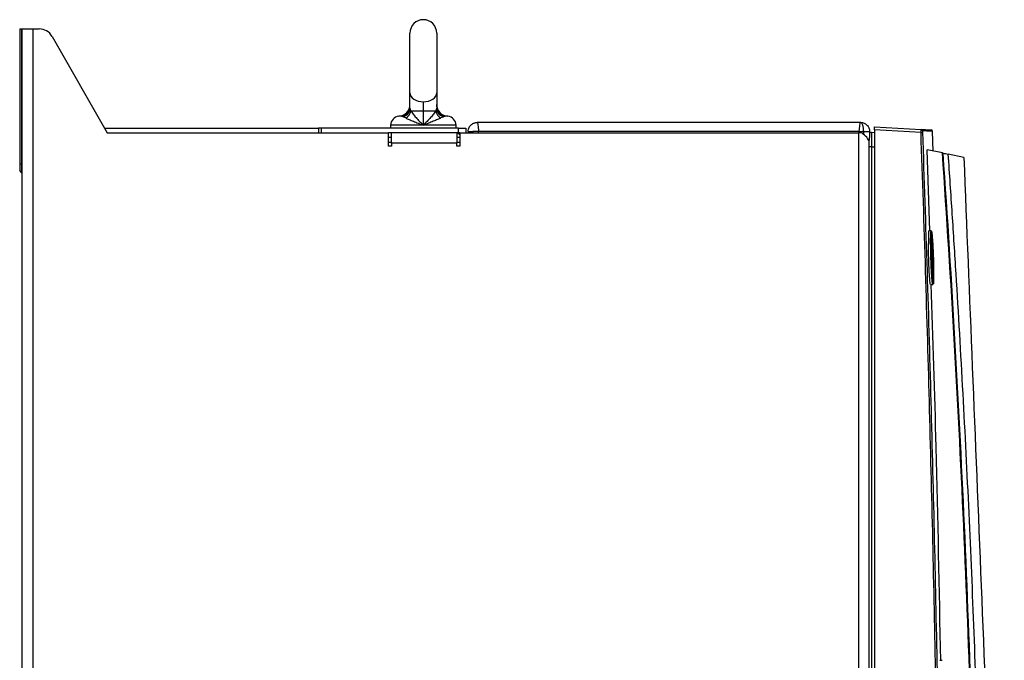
# Model space of a CAD drawing. Header units: millimetres. Extents: x 11 to 939, y -289 to 1138.
# Tile 38 of 86: x 252 to 418, y 535 to 643. Entities that reach past the tile are written whole.
import ezdxf

# ---------------------------------------------------------------- set-up
doc = ezdxf.new("R2010")
doc.units = ezdxf.units.MM

msp = doc.modelspace()

# ---------------------------------------------------------------- linework, layer by layer
at = {"color": 7, "linetype": 'Continuous', "lineweight": 25}
for p, q in [((252.46, 641.22), (252.46, 618.47)), ((252.46, 641.22), (252.83, 641.22)), ((252.83, 618.47), (252.83, 641.22)), ((252.83, 641.22), (252.89, 641.22)), ((252.89, 208.72), (252.89, 641.22)), ((252.89, 641.22), (254.69, 641.22)), ((254.69, 641.22), (254.69, 208.72)), ((254.69, 641.22), (255.74, 641.22)), ((257.91, 639.96), (267.19, 623.72)), ((318.09, 630.47), (318.09, 640.52)), ((322.59, 640.52), (322.59, 630.47)), ((318.09, 627.86), (318.09, 630.47)), ((322.59, 630.47), (322.59, 627.86)), ((320.34, 627.44), (320.34, 628.95)), ((318.24, 627.44), (320.34, 627.44)), ((320.34, 627.44), (322.44, 627.44)), ((320.34, 625.02), (320.34, 627.44)), ((266.73, 624.52), (302.71, 624.52)), ((302.71, 624.52), (302.71, 623.72)), ((303.21, 624.52), (302.71, 624.52)), ((317.56, 624.52), (303.21, 624.52)), ((303.21, 623.72), (303.21, 624.52)), ((314.84, 625.02), (314.84, 624.52)), ((323.11, 624.52), (317.56, 624.52)), ((326.26, 624.52), (323.11, 624.52)), ((325.84, 624.52), (325.84, 625.02)), ((326.26, 623.72), (326.26, 624.52)), ((326.26, 624.52), (327.51, 624.52)), ((327.51, 624.52), (327.51, 623.72)), ((393.89, 625.47), (329.39, 625.47)), ((396.21, 624.72), (404.04, 624.31)), ((396.21, 624.22), (396.21, 624.72)), ((396.21, 624.22), (396.21, 436.72)), ((404.03, 623.81), (396.21, 624.22)), ((267.19, 623.72), (314.46, 623.72)), ((314.46, 621.47), (314.46, 623.72)), ((326.26, 623.72), (314.46, 623.72)), ((314.96, 622.92), (314.46, 622.92)), ((314.96, 621.97), (314.96, 623.72)), ((325.96, 623.72), (325.96, 621.97)), ((326.46, 622.92), (325.96, 622.92)), ((326.46, 623.72), (326.26, 623.72)), ((326.46, 623.72), (326.46, 621.47)), ((326.46, 623.72), (393.59, 623.72)), ((327.89, 623.97), (328.69, 623.97)), ((327.89, 623.97), (327.89, 623.72)), ((329.64, 623.97), (328.69, 623.97)), ((328.69, 623.97), (328.69, 623.72)), ((393.63, 623.97), (329.64, 623.97)), ((329.64, 623.72), (329.64, 623.97)), ((393.59, 226.22), (393.59, 623.72)), ((394.09, 623.72), (393.59, 623.72)), ((393.63, 623.97), (394.39, 623.97)), ((393.63, 623.72), (393.63, 623.97)), ((394.39, 623.97), (395.39, 623.97)), ((395.39, 623.97), (395.39, 622.93)), ((395.68, 623.81), (396.21, 623.83)), ((406.09, 620.67), (405.99, 623.98)), ((314.96, 622.12), (314.46, 622.12)), ((314.96, 621.47), (314.46, 621.47)), ((314.96, 621.97), (314.96, 621.47)), ((325.96, 621.97), (314.96, 621.97)), ((326.46, 622.12), (325.96, 622.12)), ((325.96, 621.47), (325.96, 621.97)), ((326.46, 621.47), (325.96, 621.47)), ((395.3, 439.86), (395.3, 621.36)), ((395.68, 621.36), (395.68, 439.86)), ((405.49, 607.22), (405.08, 620.89)), ((407.62, 620.35), (405.08, 620.89)), ((411.23, 619.58), (408.61, 620.14)), ((252.83, 618.47), (252.46, 618.47)), ((252.46, 618.47), (252.46, 617.39)), ((252.83, 618.47), (252.89, 618.47)), ((252.83, 617.02), (252.83, 618.47)), ((252.83, 617.02), (252.46, 617.39)), ((405.72, 607.22), (405.34, 607.22)), ((405.78, 604.67), (405.78, 604.83)), ((406.06, 599.94), (406.06, 599.42)), ((405.63, 598.22), (406, 598.22)), ((407.58, 534.97), (407.2, 534.97))]:
    msp.add_line(p, q, dxfattribs=at)
at = {"color": 8, "linetype": 'Continuous', "lineweight": 25}
for p, q in [((316.69, 626.52), (316.23, 626.52)), ((324.45, 626.52), (323.99, 626.52)), ((320.34, 625.02), (314.84, 625.02)), ((325.84, 625.02), (320.34, 625.02)), ((394.39, 623.47), (394.39, 623.97)), ((395.68, 621.36), (396.21, 621.36)), ((405.78, 605.07), (405.78, 604.67))]:
    msp.add_line(p, q, dxfattribs=at)
at = {"color": 7, "linetype": 'Continuous', "lineweight": 25, "flags": 128}
for points in [[(318.09, 630.47), (318.13, 630.18), (318.26, 629.89), (318.47, 629.63), (318.75, 629.4), (319.09, 629.21), (319.48, 629.07), (319.9, 628.98), (320.34, 628.95)], [(320.34, 628.95), (320.78, 628.98), (321.2, 629.07), (321.59, 629.21), (321.93, 629.4), (322.21, 629.63), (322.42, 629.89), (322.54, 630.18), (322.59, 630.47)], [(405.78, 604.67), (405.78, 604.67), (405.81, 603.26), (405.86, 601.8), (405.92, 600.43), (405.99, 599.33), (406.06, 598.61), (406.12, 598.35), (406.16, 598.6), (406.19, 599.3), (406.19, 600.38), (406.17, 601.21), (406.14, 602.65), (406.08, 604.11), (406.02, 605.4), (405.95, 606.4), (405.89, 606.98), (405.83, 607.08), (405.79, 606.69), (405.78, 605.86), (405.78, 605.07), (405.78, 605.07)]]:
    msp.add_lwpolyline(points, dxfattribs=at)
at = {"color": 7, "linetype": 'Continuous', "lineweight": 25}
for centre, radius, start, end in [((320.34, 640.52), 2.25, 0, 180), ((255.74, 638.72), 2.5, 29.7449, 90), ((316.08, 628.52), 2.01, 274.2422, 359.6215), ((316.59, 628.01), 1.5, 273.7493, 359.9848), ((316.62, 627.87), 1.47, 283.2916, 359.5058), ((324.6, 628.52), 2.01, 181.2319, 265.7578), ((324.09, 628.01), 1.5, 180.0152, 266.2507), ((324.06, 627.87), 1.47, 180.4942, 256.7084), ((316.34, 625.02), 1.5, 94.2422, 180), ((316.6, 627.69), 1.66, 298.0099, 351.0234), ((324.08, 627.69), 1.66, 188.9766, 241.9901), ((324.34, 625.02), 1.5, 0, 85.7578), ((404.02, 624.06), 0.25, 1.968, 86.9776), ((405.74, 623.97), 0.25, 2.156, 87), ((325.71, 622.72), 1, 41.4096, 75.5225), ((402.86, 658.84), 35.05, 271.9151, 272.3021), ((252.69, 616.88), 0.2, 360, 45)]:
    msp.add_arc(centre, radius, start, end, dxfattribs=at)
for points, knots in [([(316.69, 626.52), (316.77, 626.53), (316.85, 626.55), (317.02, 626.61), (317.1, 626.65), (317.35, 626.81), (317.5, 626.96), (317.71, 627.23), (317.77, 627.33), (317.88, 627.54), (317.93, 627.66), (318.01, 627.89), (318.04, 628.01), (318.07, 628.2), (318.07, 628.27), (318.08, 628.39), (318.09, 628.46), (318.09, 628.52)], [0, 0, 0, 0, 0.125, 0.125, 0.25, 0.25, 0.5, 0.5, 0.625, 0.625, 0.75, 0.75, 0.875, 0.875, 0.9375, 0.9375, 1, 1, 1, 1]), ([(318.09, 627.86), (318.09, 627.81), (318.1, 627.75), (318.16, 627.61), (318.19, 627.53), (318.24, 627.44)], [0, 0, 0, 0, 0.5, 0.5, 1, 1, 1, 1]), ([(322.44, 627.44), (322.48, 627.53), (322.52, 627.61), (322.57, 627.75), (322.59, 627.81), (322.59, 627.86)], [0, 0, 0, 0, 0.5, 0.5, 1, 1, 1, 1]), ([(323.99, 626.52), (323.91, 626.53), (323.82, 626.55), (323.66, 626.61), (323.57, 626.65), (323.33, 626.81), (323.17, 626.96), (322.97, 627.23), (322.9, 627.33), (322.8, 627.54), (322.75, 627.66), (322.67, 627.89), (322.64, 628.01), (322.61, 628.2), (322.6, 628.27), (322.59, 628.39), (322.59, 628.46), (322.59, 628.52)], [0, 0, 0, 0, 0.125, 0.125, 0.25, 0.25, 0.5, 0.5, 0.625, 0.625, 0.75, 0.75, 0.875, 0.875, 0.9375, 0.9375, 1, 1, 1, 1]), ([(317.38, 626.23), (317.46, 626.19), (317.55, 626.15), (317.74, 626.06), (317.84, 626.02), (318.06, 625.93), (318.18, 625.88), (318.41, 625.78), (318.54, 625.73), (318.93, 625.57), (319.19, 625.47), (319.62, 625.3), (319.76, 625.24), (320.05, 625.13), (320.19, 625.08), (320.34, 625.02)], [0, 0, 0, 0, 0.125, 0.125, 0.25, 0.25, 0.375, 0.375, 0.5, 0.5, 0.75, 0.75, 0.875, 0.875, 1, 1, 1, 1]), ([(318.24, 627.44), (318.28, 627.35), (318.34, 627.27), (318.46, 627.09), (318.53, 626.99), (318.68, 626.8), (318.76, 626.7), (318.93, 626.5), (319.02, 626.4), (319.3, 626.09), (319.5, 625.88), (319.91, 625.45), (320.12, 625.24), (320.34, 625.02)], [0, 0, 0, 0, 0.125, 0.125, 0.25, 0.25, 0.375, 0.375, 0.5, 0.5, 0.75, 0.75, 1, 1, 1, 1]), ([(322.44, 627.44), (322.39, 627.35), (322.34, 627.27), (322.21, 627.09), (322.14, 626.99), (321.99, 626.8), (321.91, 626.7), (321.74, 626.5), (321.65, 626.4), (321.37, 626.09), (321.18, 625.88), (320.76, 625.45), (320.55, 625.24), (320.34, 625.02)], [0, 0, 0, 0, 0.125, 0.125, 0.25, 0.25, 0.375, 0.375, 0.5, 0.5, 0.75, 0.75, 1, 1, 1, 1]), ([(323.3, 626.23), (323.22, 626.19), (323.13, 626.15), (322.93, 626.06), (322.83, 626.02), (322.61, 625.93), (322.5, 625.88), (322.26, 625.78), (322.14, 625.73), (321.75, 625.57), (321.48, 625.47), (321.06, 625.3), (320.91, 625.24), (320.63, 625.13), (320.48, 625.08), (320.34, 625.02)], [0, 0, 0, 0, 0.125, 0.125, 0.25, 0.25, 0.375, 0.375, 0.5, 0.5, 0.75, 0.75, 0.875, 0.875, 1, 1, 1, 1]), ([(323.72, 626.44), (323.67, 626.41), (323.61, 626.38), (323.47, 626.31), (323.39, 626.27), (323.3, 626.23)], [0, 0, 0, 0, 0.5, 0.5, 1, 1, 1, 1]), ([(327.89, 623.97), (327.89, 624.09), (327.9, 624.21), (327.96, 624.44), (328, 624.54), (328.09, 624.74), (328.15, 624.83), (328.28, 624.98), (328.35, 625.05), (328.57, 625.24), (328.72, 625.33), (328.97, 625.41), (329.05, 625.43), (329.22, 625.46), (329.3, 625.47), (329.39, 625.47)], [0, 0, 0, 0, 0.125, 0.125, 0.25, 0.25, 0.375, 0.375, 0.5, 0.5, 0.75, 0.75, 0.875, 0.875, 1, 1, 1, 1]), ([(394.39, 623.97), (394.39, 624.07), (394.38, 624.17), (394.37, 624.37), (394.36, 624.47), (394.33, 624.65), (394.32, 624.74), (394.28, 624.9), (394.26, 624.98), (394.21, 625.11), (394.19, 625.17), (394.13, 625.28), (394.1, 625.32), (394.05, 625.4), (394.01, 625.42), (393.95, 625.46), (393.92, 625.47), (393.89, 625.47)], [0, 0, 0, 0, 0.125, 0.125, 0.25, 0.25, 0.375, 0.375, 0.5, 0.5, 0.625, 0.625, 0.75, 0.75, 0.875, 0.875, 1, 1, 1, 1]), ([(393.89, 625.47), (394.08, 625.47), (394.27, 625.43), (394.63, 625.29), (394.79, 625.18), (395.07, 624.91), (395.19, 624.74), (395.35, 624.37), (395.39, 624.17), (395.39, 623.97)], [0, 0, 0, 0, 0.25, 0.25, 0.5, 0.5, 0.75, 0.75, 1, 1, 1, 1]), ([(404.03, 623.81), (404.04, 623.88), (404.04, 623.95), (404.04, 624.07), (404.04, 624.12), (404.04, 624.26), (404.04, 624.31), (404.04, 624.31)], [0, 0, 0, 0, 0.25, 0.25, 0.5, 0.5, 1, 1, 1, 1]), ([(404.04, 624.31), (404.3, 624.3), (404.84, 624.27), (405.36, 624.24), (405.69, 624.23), (405.73, 624.22), (405.75, 624.22)], [0, 0, 0, 0, 0.252828, 0.505685, 0.758514, 1, 1, 1, 1]), ([(395.34, 622.24), (395.27, 622.48), (395.11, 622.73), (394.68, 623.23), (394.4, 623.47), (394.09, 623.72)], [0, 0, 0, 0, 0.5, 0.5, 1, 1, 1, 1]), ([(395.31, 622.23), (395.33, 622.36), (395.35, 622.48), (395.38, 622.72), (395.39, 622.83), (395.39, 622.93)], [0, 0, 0, 0, 0.5, 0.5, 1, 1, 1, 1]), ([(395.68, 623.81), (395.65, 623.81), (395.61, 623.8), (395.52, 623.76), (395.46, 623.72), (395.39, 623.68)], [0, 0, 0, 0, 0.5, 0.5, 1, 1, 1, 1]), ([(395.68, 623.81), (395.68, 623.81), (395.68, 623.75), (395.68, 623.5), (395.68, 623.32), (395.68, 622.87), (395.68, 622.6), (395.68, 622), (395.68, 621.68), (395.68, 621.36)], [0, 0, 0, 0, 0.25, 0.25, 0.5, 0.5, 0.75, 0.75, 1, 1, 1, 1]), ([(407.51, 436.72), (407.48, 452.32), (407.38, 467.91), (407.05, 499.1), (406.83, 514.69), (406.25, 545.88), (405.9, 561.47), (405.06, 592.64), (404.58, 608.23), (404.03, 623.81)], [0, 0, 0, 0, 0.25, 0.25, 0.5, 0.5, 0.75, 0.75, 1, 1, 1, 1]), ([(404.27, 624.07), (404.27, 624.07), (404.27, 624.05), (404.27, 623.95), (404.27, 623.89), (404.27, 623.82)], [0, 0, 0, 0, 0.5, 0.5, 1, 1, 1, 1]), ([(404.27, 623.82), (404.82, 608.24), (405.3, 592.65), (406.14, 561.47), (406.49, 545.88), (407.07, 514.7), (407.29, 499.1), (407.61, 467.91), (407.72, 452.32), (407.75, 436.72)], [0, 0, 0, 0, 0.25, 0.25, 0.5, 0.5, 0.75, 0.75, 1, 1, 1, 1]), ([(395.3, 621.36), (395.3, 621.51), (395.31, 621.66), (395.32, 621.95), (395.33, 622.1), (395.34, 622.24)], [0, 0, 0, 0, 0.5, 0.5, 1, 1, 1, 1]), ([(395.68, 621.36), (395.64, 621.36), (395.6, 621.36), (395.47, 621.36), (395.39, 621.36), (395.3, 621.36)], [0, 0, 0, 0, 0.5, 0.5, 1, 1, 1, 1]), ([(413.32, 490.89), (412.92, 512.48), (412.25, 534.08), (410.82, 566.44), (410.28, 577.23), (409.06, 598.8), (408.37, 609.57), (407.62, 620.35)], [0, 0, 0, 0, 0.5, 0.5, 0.75, 0.75, 1, 1, 1, 1]), ([(407.62, 620.35), (407.64, 620.34), (407.66, 620.34), (407.69, 620.34), (407.7, 620.33), (407.7, 620.33)], [0, 0, 0, 0, 0.5, 0.5, 1, 1, 1, 1]), ([(407.7, 620.33), (408.45, 609.56), (409.13, 598.78), (410.35, 577.22), (410.9, 566.43), (412.32, 534.07), (412.99, 512.48), (413.39, 490.89)], [0, 0, 0, 0, 0.25, 0.25, 0.5, 0.5, 1, 1, 1, 1]), ([(414.76, 458.98), (414.74, 462.34), (414.71, 465.7), (414.64, 472.42), (414.6, 475.78), (414.45, 485.87), (414.33, 492.58), (413.88, 512.74), (413.47, 526.18), (412.45, 553.04), (411.83, 566.47), (410.74, 586.6), (410.35, 593.31), (409.73, 603.37), (409.51, 606.73), (409.07, 613.43), (408.84, 616.79), (408.61, 620.14)], [0, 0, 0, 0, 0.0625, 0.0625, 0.125, 0.125, 0.25, 0.25, 0.5, 0.5, 0.75, 0.75, 0.875, 0.875, 0.9375, 0.9375, 1, 1, 1, 1]), ([(411.23, 619.58), (411.7, 607.95), (412.67, 584.06), (414.15, 547.53), (415.64, 510.6), (416.63, 486.24), (417.13, 473.99), (417.14, 473.65), (417.16, 473.23), (417.17, 472.86), (417.19, 472.51), (417.2, 472.17), (417.22, 471.83), (417.23, 471.48), (417.24, 471.23), (417.3, 469.72), (417.42, 466.88), (417.59, 462.53), (417.77, 458.19), (417.88, 455.39), (417.95, 453.81), (417.96, 453.43), (417.98, 452.98), (418, 452.6), (418.01, 452.28), (418.02, 452), (418.03, 451.81), (418.03, 451.69), (418.04, 451.62), (418.04, 451.56), (418.04, 451.54), (418.04, 451.54), (418.04, 451.54), (418.04, 451.54), (418.04, 451.54)], [0.0038696, 0.0038696, 0.0038696, 0.0038696, 0.1460177, 0.2920354, 0.438053, 0.5840707, 0.5840707, 0.5866513, 0.5892319, 0.5918126, 0.5943932, 0.5969738, 0.5995544, 0.6021351, 0.6047157, 0.6047157, 0.6313328, 0.6579499, 0.6845671, 0.7111842, 0.7111842, 0.715513, 0.7198419, 0.7241707, 0.7284995, 0.7328284, 0.7371572, 0.7393216, 0.741486, 0.7436504, 0.7458148, 0.7458148, 0.8007035, 0.8555921, 0.8555921, 0.8555921, 0.8555921]), ([(405.34, 607.22), (405.34, 607.22), (405.33, 607.25), (405.31, 607.15), (405.29, 606.91), (405.28, 606.49), (405.27, 605.91), (405.27, 605.4), (405.27, 605.13)], [0, 0, 0, 0, 0.00038, 0.195359, 0.390828, 0.585965, 0.781657, 1, 1, 1, 1]), ([(405.65, 605.13), (405.65, 605.41), (405.65, 606.1), (405.67, 606.88), (405.71, 607.27), (405.75, 607.24), (405.79, 606.88), (405.8, 606.75)], [0, 0, 0, 0, 0.162075, 0.395996, 0.629823, 0.864467, 1, 1, 1, 1]), ([(405.88, 606.14), (405.88, 606.15), (405.9, 606.19), (405.94, 605.87), (405.99, 605.2), (406.04, 604.35), (406.08, 603.39), (406.12, 602.35), (406.14, 601.22), (406.15, 600.37), (406.14, 599.99), (406.14, 599.85)], [0, 0, 0, 0, 0.039391, 0.172211, 0.305159, 0.438179, 0.521636, 0.65442, 0.787209, 0.919901, 1, 1, 1, 1]), ([(405.63, 598.22), (405.6, 598.22), (405.58, 598.34), (405.53, 598.79), (405.5, 599.13), (405.44, 599.96), (405.41, 600.46), (405.36, 601.54), (405.34, 602.13), (405.3, 603.31), (405.29, 603.9), (405.28, 604.68), (405.27, 604.91), (405.27, 605.13)], [0, 0, 0, 0, 0.0625, 0.0625, 0.125, 0.125, 0.1875, 0.1875, 0.25, 0.25, 0.3125, 0.3125, 0.3401086, 0.3401086, 0.3401086, 0.3401086]), ([(406.05, 598.75), (406.04, 598.65), (406.04, 598.29), (406, 598.15), (405.94, 598.4), (405.87, 599.16), (405.8, 600.32), (405.73, 601.75), (405.68, 603.28), (405.66, 604.43), (405.65, 605), (405.65, 605.13)], [0, 0, 0, 0, 0.049205, 0.180534, 0.309821, 0.43965, 0.570011, 0.700047, 0.829735, 0.959434, 1, 1, 1, 1]), ([(405.7, 605.3), (405.7, 605.25), (405.7, 605.19), (405.7, 605.09), (405.7, 605.08)], [0, 0, 0, 0, 0.894061, 1, 1, 1, 1]), ([(406.09, 599.33), (406.09, 599.32), (406.07, 599.27), (406.03, 599.61), (405.98, 600.22), (405.93, 601.03), (405.89, 601.99), (405.85, 603.17), (405.82, 604.3), (405.82, 605.13), (405.83, 605.49), (405.83, 605.62)], [0, 0, 0, 0, 0.057234, 0.188175, 0.319407, 0.401911, 0.53297, 0.664032, 0.794909, 0.925911, 1, 1, 1, 1]), ([(406.02, 599.95), (406.02, 600.09), (406.03, 600.45), (406.02, 601.27), (406, 602.36), (405.96, 603.36), (405.92, 604.28), (405.87, 605.07), (405.84, 605.44), (405.83, 605.6)], [0, 0, 0, 0, 0.098717, 0.263619, 0.428645, 0.59367, 0.697392, 0.86271, 1, 1, 1, 1]), ([(406.02, 599.95), (406.05, 599.95), (406.08, 599.94), (406.13, 599.9), (406.14, 599.88), (406.14, 599.85)], [0, 0, 0, 0, 0.5, 0.5, 1, 1, 1, 1]), ([(407.34, 534.97), (407.12, 546.93), (406.73, 568.02), (406.05, 589.1), (405.76, 598.22)], [0, 0, 0, 0, 0.567098, 1, 1, 1, 1])]:
    msp.add_open_spline(points, degree=3, knots=knots, dxfattribs=at)
for points in [[(316.96, 626.44), (316.86, 626.49), (316.77, 626.51), (316.69, 626.52)], [(317.38, 626.23), (317.19, 626.31), (317.05, 626.39), (316.96, 626.44)], [(323.99, 626.52), (323.91, 626.51), (323.82, 626.49), (323.72, 626.44)], [(329.39, 625.47), (329.41, 625.47), (329.43, 625.43), (329.45, 625.36)], [(329.45, 625.36), (329.47, 625.28), (329.49, 625.17), (329.51, 625.03)], [(329.51, 625.03), (329.54, 624.89), (329.56, 624.73), (329.58, 624.54)], [(329.58, 624.54), (329.6, 624.36), (329.62, 624.17), (329.64, 623.97)], [(393.63, 623.97), (393.65, 624.17), (393.67, 624.36), (393.7, 624.54)], [(393.7, 624.54), (393.72, 624.73), (393.74, 624.89), (393.76, 625.03)], [(393.76, 625.03), (393.78, 625.17), (393.8, 625.28), (393.82, 625.36)], [(393.82, 625.36), (393.84, 625.43), (393.87, 625.47), (393.89, 625.47)], [(407.7, 620.33), (408.02, 620.26), (408.32, 620.2), (408.61, 620.14)]]:
    msp.add_open_spline(points, degree=3, dxfattribs=at)
at = {"color": 8, "linetype": 'Continuous', "lineweight": 25}
for points, knots in [([(405.98, 623.98), (405.97, 623.98), (405.93, 623.99), (405.6, 624), (405.08, 624.03), (404.54, 624.06), (404.27, 624.07)], [0, 0, 0, 0, 0.241458, 0.494315, 0.747143, 1, 1, 1, 1]), ([(405.83, 605.62), (405.83, 605.63), (405.83, 605.85), (405.85, 606.14), (405.87, 606.14), (405.88, 606.14)], [0, 0, 0, 0, 0.033739, 0.600941, 1, 1, 1, 1]), ([(406.14, 599.85), (406.14, 599.73), (406.14, 599.63), (406.13, 599.46), (406.12, 599.4), (406.12, 599.35)], [0, 0, 0, 0, 0.5, 0.5, 1, 1, 1, 1])]:
    msp.add_open_spline(points, degree=3, knots=knots, dxfattribs=at)

doc.saveas('drawing.dxf')
